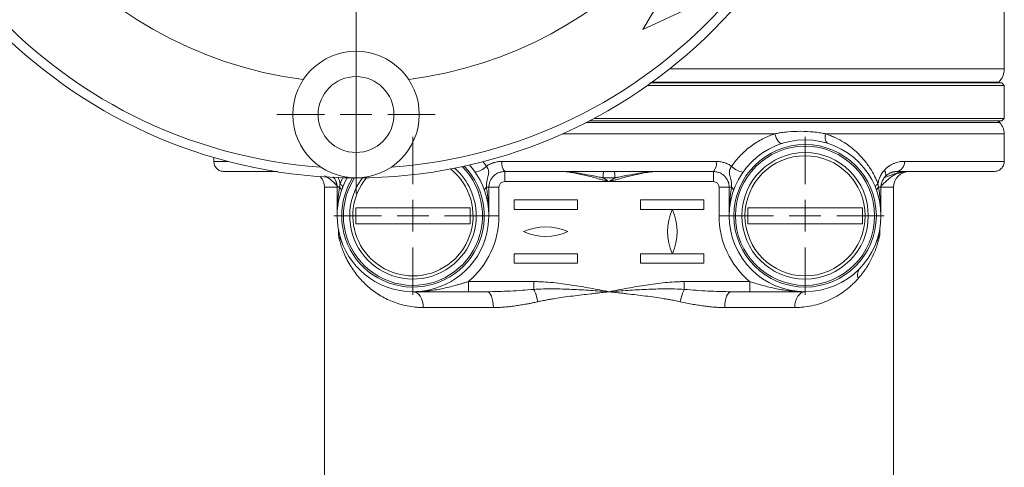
# Model space of a CAD drawing. Header units: millimetres. Extents: x 38 to 1003, y -143 to 975.
# Tile 23 of 29: x 847 to 1003, y 639 to 710. Entities that reach past the tile are written whole.
import ezdxf

# ---------------------------------------------------------------- set-up
doc = ezdxf.new("R2010")
doc.units = ezdxf.units.MM

# ---------------------------------------------------------------- blocks, each defined once
blk = doc.blocks.new('SW_CENTERMARKSYMBOL_6')
at = {"color": 0, "linetype": 'Continuous', "lineweight": 0}
blk.add_line((0, -5), (0, -82.5), dxfattribs=at)
blk = doc.blocks.new('SW_CENTERMARKSYMBOL_7')
at = {"color": 0, "linetype": 'Continuous', "lineweight": 0}
for p, q in [((0, 5), (0, 12.5)), ((0, 0), (0, 2.5)), ((-5, 0), (-12.5, 0)), ((0, 0), (-2.5, 0)), ((0, 0), (2.5, 0)), ((0, 0), (0, -2.5)), ((5, 0), (12.5, 0)), ((0, -5), (0, -12.5))]:
    blk.add_line(p, q, dxfattribs=at)
blk = doc.blocks.new('SW_CENTERMARKSYMBOL_9')
at = {"color": 0, "linetype": 'Continuous', "lineweight": 0}
for p, q in [((0, 5), (0, 12.5)), ((0, 0), (0, 2.5)), ((-5, 0), (-12.5, 0)), ((0, 0), (-2.5, 0)), ((0, 0), (2.5, 0)), ((0, 0), (0, -2.5)), ((5, 0), (12.5, 0)), ((0, -5), (0, -12.5))]:
    blk.add_line(p, q, dxfattribs=at)
blk = doc.blocks.new('SW_CENTERMARKSYMBOL_10')
at = {"color": 0, "linetype": 'Continuous', "lineweight": 0}
for p, q in [((0, 5), (0, 12.5)), ((0, 0), (0, 2.5)), ((-5, 0), (-12.5, 0)), ((0, 0), (-2.5, 0)), ((0, 0), (2.5, 0)), ((0, 0), (0, -2.5)), ((5, 0), (12.5, 0)), ((0, -5), (0, -12.5))]:
    blk.add_line(p, q, dxfattribs=at)

msp = doc.modelspace()

# ---------------------------------------------------------------- linework, layer by layer
at = {"color": 7, "linetype": 'Continuous', "lineweight": 15}
for p, q in [((1002.76, 702.4), (1002.76, 718.02)), ((949.81, 715.71), (945.61, 708.59)), ((945.61, 708.59), (953.34, 712.17)), ((1002.76, 699.76), (946.34, 699.76)), ((946.9, 700.16), (1002.36, 700.16)), ((1001.76, 700.16), (1001.88, 700.28)), ((1002.76, 699.76), (1002.36, 700.16)), ((1002.76, 694.56), (1002.76, 699.76)), ((937.89, 694.56), (1002.76, 694.56)), ((1002.36, 694.16), (1002.76, 694.56)), ((1002.36, 694.16), (937.13, 694.16)), ((1002.03, 693.89), (1001.76, 694.16)), ((1002.76, 687.76), (1002.76, 692.12)), ((877.76, 688.39), (877.76, 687.76)), ((957.2, 687.76), (923.33, 687.76)), ((956.76, 686.16), (923.76, 686.16)), ((923.76, 686.16), (923.76, 684.56)), ((956.76, 684.56), (956.76, 686.16)), ((986.62, 686.07), (986.96, 686.14)), ((986.96, 686.11), (987.38, 686.16)), ((895.26, 683.66), (895.26, 632.66)), ((897.26, 679.16), (897.26, 683.66)), ((921.26, 683.66), (920.88, 683.66)), ((921.26, 683.66), (921.26, 679.16)), ((921.26, 683.66), (922.86, 683.66)), ((922.86, 683.66), (922.86, 679.16)), ((923.76, 684.56), (940.26, 684.56)), ((940.26, 684.56), (956.76, 684.56)), ((957.66, 683.66), (959.26, 683.66)), ((957.66, 679.16), (957.66, 683.66)), ((959.65, 683.66), (959.26, 683.66)), ((959.26, 679.16), (959.26, 683.66)), ((983.26, 683.66), (983.26, 679.16)), ((985.26, 632.66), (985.26, 683.66)), ((900.21, 677.91), (900.21, 680.41)), ((900.21, 680.41), (918.32, 680.41)), ((918.32, 680.41), (918.32, 677.91)), ((925.26, 680.16), (925.26, 681.66)), ((925.26, 681.66), (935.26, 681.66)), ((935.26, 680.16), (935.26, 681.66)), ((945.26, 681.66), (955.26, 681.66)), ((945.26, 680.16), (945.26, 681.66)), ((955.26, 681.66), (955.26, 680.16)), ((962.21, 677.91), (962.21, 680.41)), ((962.21, 680.41), (980.32, 680.41)), ((980.32, 680.41), (980.32, 677.91)), ((921.26, 679.16), (922.86, 679.16)), ((935.26, 680.16), (925.26, 680.16)), ((950.21, 680.16), (945.26, 680.16)), ((950.24, 680.11), (950.21, 680.16)), ((950.28, 680.11), (950.31, 680.16)), ((955.26, 680.16), (950.31, 680.16)), ((957.66, 679.16), (959.26, 679.16)), ((918.32, 677.91), (900.21, 677.91)), ((980.32, 677.91), (962.21, 677.91)), ((897.46, 676.12), (897.47, 676.11)), ((925.26, 673.16), (935.26, 673.16)), ((925.26, 671.66), (925.26, 673.16)), ((935.26, 673.16), (935.26, 671.66)), ((945.26, 671.66), (945.26, 673.16)), ((945.26, 673.16), (950.21, 673.16)), ((950.21, 673.16), (950.24, 673.2)), ((950.28, 673.2), (950.31, 673.16)), ((950.31, 673.16), (955.26, 673.16)), ((955.26, 673.16), (955.26, 671.66)), ((935.26, 671.66), (925.26, 671.66)), ((955.26, 671.66), (945.26, 671.66)), ((918.03, 668.76), (918.03, 667.16)), ((918.03, 668.76), (928.37, 668.76)), ((928.37, 668.76), (928.37, 667.52)), ((952.16, 668.76), (962.5, 668.76)), ((952.16, 667.52), (952.16, 668.76)), ((962.5, 667.16), (962.5, 668.76)), ((918.03, 667.16), (920.96, 667.16)), ((959.57, 667.16), (962.5, 667.16)), ((921.97, 664.66), (910.89, 664.66)), ((969.63, 664.66), (958.55, 664.66))]:
    msp.add_line(p, q, dxfattribs=at)
at = {"color": 8, "linetype": 'Continuous', "lineweight": 15}
for p, q in [((949.88, 702.4), (1002.76, 702.4)), ((947.07, 700.28), (1001.88, 700.28)), ((936.61, 693.89), (1002.03, 693.89)), ((932.91, 692.12), (966.48, 692.12)), ((974.5, 692.12), (1002.76, 692.12)), ((920.3, 687.74), (920.88, 686.99)), ((895.26, 683.66), (897.26, 683.66)), ((983.26, 683.66), (985.26, 683.66)), ((897.46, 676.86), (897.46, 676.12)), ((983.06, 676.96), (983.06, 676.11))]:
    msp.add_line(p, q, dxfattribs=at)
at = {"color": 7, "linetype": 'Continuous', "lineweight": 15, "flags": 128}
for points in [[(966.48, 692.12), (966.58, 691.8), (966.71, 691.49), (966.85, 691.21), (967.01, 690.97), (967.18, 690.78), (967.34, 690.65), (967.5, 690.59), (967.64, 690.6)], [(974.89, 690.6), (974.75, 690.67), (974.64, 690.78), (974.55, 690.93), (974.48, 691.12), (974.44, 691.35), (974.43, 691.59), (974.45, 691.85), (974.5, 692.12)], [(897.65, 683.66), (897.56, 683.66), (897.48, 683.66), (897.42, 683.66), (897.36, 683.66), (897.32, 683.66), (897.29, 683.66), (897.27, 683.66), (897.26, 683.66)], [(897.73, 684.23), (897.84, 684.15), (897.93, 684.06), (898.01, 683.98), (898.07, 683.9), (898.11, 683.83), (898.14, 683.76), (898.14, 683.69), (898.13, 683.64)], [(982.4, 683.64), (982.38, 683.69), (982.39, 683.76), (982.41, 683.83), (982.46, 683.9), (982.52, 683.98), (982.59, 684.06), (982.69, 684.15), (982.79, 684.23)], [(983.26, 683.66), (983.26, 683.66), (983.24, 683.66), (983.21, 683.66), (983.16, 683.66), (983.11, 683.66), (983.04, 683.66), (982.97, 683.66), (982.88, 683.66)], [(910.89, 664.66), (910.86, 665.15), (910.77, 665.62), (910.62, 666.05), (910.42, 666.43), (910.17, 666.74), (909.89, 666.97), (909.58, 667.11), (909.26, 667.16)], [(921.97, 664.66), (921.95, 665.15), (921.9, 665.62), (921.8, 666.05), (921.68, 666.43), (921.52, 666.74), (921.35, 666.97), (921.16, 667.11), (920.96, 667.16)], [(958.55, 664.66), (958.57, 665.15), (958.63, 665.62), (958.72, 666.05), (958.85, 666.43), (959, 666.74), (959.18, 666.97), (959.37, 667.11), (959.57, 667.16)], [(969.63, 664.66), (969.66, 665.15), (969.76, 665.62), (969.91, 666.05), (970.11, 666.43), (970.36, 666.74), (970.64, 666.97), (970.94, 667.11), (971.26, 667.16)]]:
    msp.add_lwpolyline(points, dxfattribs=at)
at = {"color": 8, "linetype": 'Continuous', "lineweight": 15, "flags": 128}
for points in [[(880.03, 687.76), (879.99, 687.76), (878.9, 687.76), (878.17, 687.76), (877.81, 687.76), (877.76, 687.76)], [(1002.76, 687.76), (1002.72, 687.76), (1002.36, 687.76), (1001.63, 687.76), (1000.54, 687.76), (999.1, 687.76), (997.31, 687.76), (995.19, 687.76), (992.75, 687.76), (990, 687.76), (986.96, 687.76)]]:
    msp.add_lwpolyline(points, dxfattribs=at)
at = {"color": 7, "linetype": 'Continuous', "lineweight": 15}
for centre, radius in [((900.26, 765.16), 80), ((900.26, 695.16), 10), ((900.26, 695.16), 6), ((971.26, 679.16), 12), ((971.26, 679.16), 11.27), ((971.26, 679.16), 11), ((971.26, 679.16), 10), ((971.26, 679.16), 9.5)]:
    msp.add_circle(centre, radius, dxfattribs=at)
for centre, radius, start, end in [((900.26, 765.16), 78.5, 0, 265.9275), ((900.26, 765.16), 65, 0, 262.6388), ((900.26, 765.16), 78.5, 274.0725, 0), ((900.26, 765.16), 65, 277.3612, 0), ((999.76, 702.4), 3, 315, 0), ((1000.26, 692.12), 2.5, 0, 45), ((909.26, 679.16), 12, 180, 42.0148), ((909.26, 679.16), 11, 180, 45.0062), ((909.26, 679.16), 10, 0, 48.8637), ((918.62, 689.18), 3.15, 278.274, 315.8305), ((925.13, 687.39), 1.84, 168.3742, 221.9449), ((955.4, 687.39), 1.84, 318.0551, 11.6258), ((961.91, 689.18), 3.15, 224.1696, 261.726), ((985.53, 687.58), 1.44, 279.4357, 7.0356), ((892.76, 683.66), 2.5, 0, 42.8761), ((909.26, 679.16), 12, 149.9338, 180), ((909.26, 679.16), 11, 146.9424, 180), ((909.26, 679.16), 10, 143.0849, 0), ((909.26, 679.16), 9.5, 140.701, 270), ((909.26, 679.16), 9.5, 270, 51.2476), ((987.76, 683.66), 2.5, 90, 180), ((897.37, 683.16), 0.568, 356.7679, 61.1323), ((923.76, 683.66), 0.9, 90, 180), ((956.76, 683.66), 0.9, 0, 90), ((983.15, 683.16), 0.568, 118.8671, 183.2314), ((909.26, 679.16), 13.6, 310.1192, 0), ((958.05, 676.66), 8.54, 156.1459, 203.8541), ((942.47, 676.66), 8.54, 336.1459, 23.8541), ((971.26, 679.16), 13.6, 180, 229.8808), ((930.26, 668.87), 8.54, 65.8105, 114.1895), ((930.26, 684.45), 8.54, 245.8105, 294.1895)]:
    msp.add_arc(centre, radius, start, end, dxfattribs=at)
at = {"color": 8, "linetype": 'Continuous', "lineweight": 15}
for start, end in [(180, 44.1335), (147.8152, 180)]:
    msp.add_arc((909.26, 679.16), 11.27, start, end, dxfattribs=at)
at = {"color": 7, "linetype": 'Continuous', "lineweight": 15}
for points, knots in [([(946.72, 700.16), (947.24, 700.16), (950.45, 700.16), (956.22, 700.16), (963.87, 700.16), (971.1, 700.16), (977.81, 700.16), (983.87, 700.16), (989.19, 700.16), (993.68, 700.16), (997.25, 700.16), (999.82, 700.16), (1001.46, 700.16), (1001.66, 700.16), (1001.76, 700.16)], [0, 0, 0, 0, 0.017464, 0.106786, 0.196107, 0.285428, 0.37475, 0.464071, 0.553393, 0.642714, 0.732036, 0.821357, 0.910679, 1, 1, 1, 1]), ([(959.65, 686.99), (959.71, 687.08), (959.82, 687.23), (960.04, 687.53), (960.44, 688.04), (961.3, 689.02), (962.69, 690.23), (964.22, 691.18), (965.34, 691.7), (965.9, 691.92), (966.23, 692.04), (966.39, 692.09), (966.48, 692.12)], [0, 0, 0, 0, 0.0344679, 0.0630166, 0.1259714, 0.2516691, 0.5020659, 0.7514192, 0.8758174, 0.9379374, 0.9659732, 1, 1, 1, 1]), ([(966.48, 692.12), (966.6, 692.15), (966.84, 692.19), (967.18, 692.25), (967.57, 692.31), (968.02, 692.37), (969.04, 692.48), (970.56, 692.54), (972.07, 692.47), (973.05, 692.36), (973.53, 692.29), (974.01, 692.21), (974.33, 692.15), (974.5, 692.12)], [0, 0, 0, 0, 0.043589, 0.085181, 0.124783, 0.187029, 0.249929, 0.500677, 0.751141, 0.813358, 0.875868, 0.935053, 1, 1, 1, 1]), ([(974.5, 692.12), (974.64, 692.07), (974.9, 691.99), (975.41, 691.79), (976.26, 691.43), (977.69, 690.64), (979.22, 689.47), (980.57, 688.05), (981.51, 686.77), (982.14, 685.69), (982.48, 684.98), (982.66, 684.56), (982.75, 684.34), (982.79, 684.23)], [0, 0, 0, 0, 0.040568, 0.070995, 0.141996, 0.284038, 0.497408, 0.642641, 0.78356, 0.89154, 0.94571, 0.972841, 1, 1, 1, 1]), ([(877.76, 687.76), (877.79, 687.56), (877.83, 687.14), (878.2, 686.6), (878.75, 686.23), (879.16, 686.18), (879.37, 686.16)], [0, 0, 0, 0, 0.240695, 0.50016, 0.759543, 1, 1, 1, 1]), ([(920.88, 686.99), (920.9, 686.97), (920.93, 686.92), (920.98, 686.85), (921.02, 686.78), (921.08, 686.68), (921.14, 686.55), (921.21, 686.33), (921.25, 686.05), (921.21, 685.7), (921.12, 685.31), (921, 684.87), (920.91, 684.42), (920.88, 684.07), (920.87, 683.87), (920.87, 683.75), (920.88, 683.69), (920.88, 683.66)], [0, 0, 0, 0, 0.0251312, 0.0490709, 0.0717575, 0.0931462, 0.1411503, 0.1877644, 0.2873444, 0.3953267, 0.5153816, 0.6529988, 0.8118551, 0.9021277, 0.9504346, 0.9752469, 1, 1, 1, 1]), ([(920.88, 686.99), (920.93, 687.03), (921.03, 687.1), (921.19, 687.19), (921.35, 687.28), (921.52, 687.36), (921.69, 687.44), (921.87, 687.5), (922.09, 687.58), (922.36, 687.65), (922.68, 687.71), (922.94, 687.74), (923.16, 687.76), (923.27, 687.76), (923.33, 687.76)], [0, 0, 0, 0, 0.071317, 0.14245, 0.213529, 0.284682, 0.356039, 0.427728, 0.499875, 0.624759, 0.749762, 0.87482, 0.932201, 1, 1, 1, 1]), ([(957.2, 687.76), (957.26, 687.76), (957.36, 687.76), (957.58, 687.74), (957.85, 687.71), (958.17, 687.65), (958.48, 687.57), (958.79, 687.46), (959.09, 687.33), (959.38, 687.17), (959.56, 687.05), (959.65, 686.99)], [0, 0, 0, 0, 0.06779, 0.12519, 0.250258, 0.375252, 0.500166, 0.626099, 0.750924, 0.875327, 1, 1, 1, 1]), ([(959.65, 683.66), (959.65, 683.69), (959.65, 683.75), (959.65, 683.87), (959.65, 684.06), (959.62, 684.42), (959.53, 684.86), (959.41, 685.31), (959.31, 685.69), (959.28, 686.04), (959.31, 686.33), (959.39, 686.55), (959.46, 686.7), (959.55, 686.85), (959.61, 686.94), (959.65, 686.99)], [0, 0, 0, 0, 0.0244362, 0.048939, 0.0966821, 0.1861511, 0.3442674, 0.4817018, 0.6023323, 0.7110038, 0.8110814, 0.8580142, 0.9063301, 0.9506701, 1, 1, 1, 1]), ([(983.81, 686.38), (983.85, 686.42), (983.92, 686.5), (984.04, 686.62), (984.17, 686.73), (984.29, 686.83), (984.43, 686.93), (984.64, 687.09), (984.95, 687.27), (985.35, 687.45), (985.75, 687.59), (986.14, 687.69), (986.55, 687.75), (986.82, 687.76), (986.96, 687.76)], [0, 0, 0, 0, 0.04132, 0.083118, 0.125456, 0.168395, 0.211992, 0.256303, 0.379586, 0.507065, 0.626869, 0.748575, 0.872769, 1, 1, 1, 1]), ([(1001.16, 686.16), (1001.36, 686.18), (1001.78, 686.23), (1002.32, 686.6), (1002.69, 687.14), (1002.74, 687.56), (1002.76, 687.76)], [0, 0, 0, 0, 0.240445, 0.499842, 0.759318, 1, 1, 1, 1]), ([(887.86, 686.16), (886.92, 686.16), (884.49, 686.16), (881.86, 686.16), (879.8, 686.16), (879.51, 686.16), (879.37, 686.16)], [0, 0, 0, 0, 0.173893, 0.44917, 0.724633, 1, 1, 1, 1]), ([(897.26, 683.66), (897.26, 683.7), (897.26, 683.78), (897.25, 683.9), (897.24, 684.02), (897.22, 684.14), (897.19, 684.26), (897.16, 684.38), (897.12, 684.5), (897.06, 684.67), (896.95, 684.87), (896.81, 685.11), (896.69, 685.25), (896.63, 685.32)], [0, 0, 0, 0, 0.057397, 0.115194, 0.1737, 0.233212, 0.294013, 0.356368, 0.420523, 0.486704, 0.643064, 0.813668, 1, 1, 1, 1]), ([(923.76, 686.16), (923.71, 686.16), (923.61, 686.16), (923.46, 686.14), (923.24, 686.11), (923.03, 686.05), (922.72, 685.94), (922.39, 685.77), (922.01, 685.46), (921.7, 685.1), (921.49, 684.73), (921.38, 684.42), (921.31, 684.17), (921.27, 683.91), (921.27, 683.74), (921.26, 683.66)], [0, 0, 0, 0, 0.038464, 0.080388, 0.125773, 0.212338, 0.251688, 0.390672, 0.502998, 0.634106, 0.752407, 0.815598, 0.877798, 0.939199, 1, 1, 1, 1]), ([(940.26, 684.56), (940.17, 684.58), (939.85, 684.67), (939.35, 684.81), (938.79, 684.96), (938.12, 685.14), (937.32, 685.35), (936.34, 685.59), (935.4, 685.81), (934.6, 685.96), (933.98, 686.06), (933.51, 686.12), (933.07, 686.15), (932.8, 686.16), (932.67, 686.16)], [0, 0, 0, 0, 0.03458, 0.126227, 0.19306, 0.252408, 0.387401, 0.504339, 0.63761, 0.754738, 0.82319, 0.88685, 0.945767, 1, 1, 1, 1]), ([(932.67, 686.16), (932.74, 686.16), (932.81, 686.16), (932.94, 686.16), (933.01, 686.15), (933.22, 686.15), (933.35, 686.14), (933.76, 686.11), (934.04, 686.08), (934.87, 685.98), (935.42, 685.9), (936.54, 685.71), (937.1, 685.6), (937.94, 685.44), (938.22, 685.38), (938.63, 685.3), (938.77, 685.27), (938.98, 685.23), (939.05, 685.22), (939.16, 685.19), (939.19, 685.19), (939.26, 685.17), (939.3, 685.16), (939.33, 685.16)], [0, 0, 0, 0, 0.03125, 0.03125, 0.0625, 0.0625, 0.125, 0.125, 0.25, 0.25, 0.5, 0.5, 0.75, 0.75, 0.875, 0.875, 0.9375, 0.9375, 0.96875, 0.96875, 0.984375, 0.984375, 1, 1, 1, 1]), ([(939.44, 686.16), (939.42, 686.16), (939.41, 686.14), (939.39, 686.04), (939.37, 685.96), (939.35, 685.77), (939.35, 685.65), (939.34, 685.4), (939.33, 685.28), (939.33, 685.16)], [0, 0, 0, 0, 0.25, 0.25, 0.5, 0.5, 0.75, 0.75, 1, 1, 1, 1]), ([(939.33, 685.16), (939.41, 685.11), (939.56, 685.01), (939.8, 684.86), (940.03, 684.71), (940.19, 684.61), (940.26, 684.56)], [0, 0, 0, 0, 0.24946, 0.499279, 0.749459, 1, 1, 1, 1]), ([(947.85, 686.16), (947.78, 686.16), (947.63, 686.16), (947.4, 686.15), (947.16, 686.13), (946.9, 686.1), (946.63, 686.07), (946.34, 686.03), (945.85, 685.95), (945.12, 685.81), (944.19, 685.59), (943.2, 685.35), (942.4, 685.14), (941.73, 684.96), (941.17, 684.81), (940.68, 684.67), (940.35, 684.58), (940.26, 684.56)], [0, 0, 0, 0, 0.030422, 0.062363, 0.095836, 0.130854, 0.167426, 0.20556, 0.245266, 0.362386, 0.495663, 0.612595, 0.747593, 0.806936, 0.873773, 0.965419, 1, 1, 1, 1]), ([(940.26, 684.56), (940.28, 684.57), (940.32, 684.6), (940.4, 684.65), (940.53, 684.73), (940.73, 684.86), (940.97, 685.01), (941.12, 685.11), (941.19, 685.16)], [0, 0, 0, 0, 0.062496, 0.124993, 0.249987, 0.499977, 0.764123, 1, 1, 1, 1]), ([(941.09, 686.16), (941.1, 686.16), (941.12, 686.14), (941.14, 686.04), (941.15, 685.96), (941.17, 685.77), (941.18, 685.65), (941.19, 685.4), (941.19, 685.28), (941.19, 685.16)], [0, 0, 0, 0, 0.25, 0.25, 0.5, 0.5, 0.75, 0.75, 1, 1, 1, 1]), ([(941.19, 685.16), (941.23, 685.16), (941.26, 685.17), (941.33, 685.19), (941.37, 685.19), (941.47, 685.22), (941.54, 685.23), (941.75, 685.27), (941.89, 685.3), (942.31, 685.38), (942.59, 685.44), (943.43, 685.6), (943.99, 685.71), (945.1, 685.9), (945.66, 685.98), (946.49, 686.08), (946.76, 686.11), (947.17, 686.14), (947.31, 686.15), (947.51, 686.15), (947.58, 686.16), (947.72, 686.16), (947.79, 686.16), (947.85, 686.16)], [0, 0, 0, 0, 0.015625, 0.015625, 0.03125, 0.03125, 0.0625, 0.0625, 0.125, 0.125, 0.25, 0.25, 0.5, 0.5, 0.75, 0.75, 0.875, 0.875, 0.9375, 0.9375, 0.96875, 0.96875, 1, 1, 1, 1]), ([(959.26, 683.66), (959.26, 683.71), (959.26, 683.8), (959.25, 683.95), (959.23, 684.09), (959.2, 684.24), (959.16, 684.38), (959.11, 684.52), (959.02, 684.76), (958.83, 685.1), (958.52, 685.46), (958.14, 685.77), (957.81, 685.94), (957.5, 686.05), (957.26, 686.11), (957, 686.15), (956.84, 686.16), (956.76, 686.16)], [0, 0, 0, 0, 0.034687, 0.069542, 0.104604, 0.13991, 0.175495, 0.211396, 0.247647, 0.365942, 0.497068, 0.609373, 0.748354, 0.787709, 0.874259, 0.941021, 1, 1, 1, 1]), ([(982.79, 684.23), (982.8, 684.29), (982.82, 684.39), (982.85, 684.55), (982.89, 684.71), (982.93, 684.86), (982.99, 685.01), (983.04, 685.16), (983.11, 685.31), (983.21, 685.52), (983.36, 685.79), (983.57, 686.1), (983.73, 686.29), (983.81, 686.38)], [0, 0, 0, 0, 0.062514, 0.125091, 0.187905, 0.25113, 0.314938, 0.379494, 0.444958, 0.511484, 0.669478, 0.831768, 1, 1, 1, 1]), ([(983.89, 685.32), (983.86, 685.28), (983.8, 685.21), (983.72, 685.1), (983.64, 684.98), (983.57, 684.86), (983.51, 684.74), (983.44, 684.6), (983.38, 684.43), (983.33, 684.24), (983.29, 684.05), (983.27, 683.86), (983.26, 683.72), (983.26, 683.66)], [0, 0, 0, 0, 0.095229, 0.186377, 0.273595, 0.357056, 0.436958, 0.513524, 0.618378, 0.718395, 0.814574, 0.908035, 1, 1, 1, 1]), ([(983.89, 685.32), (983.99, 685.42), (984.04, 685.58), (984.01, 685.96), (983.93, 686.18), (983.81, 686.38)], [0, 0, 0, 0, 0.5, 0.5, 1, 1, 1, 1]), ([(985.76, 686.16), (985.71, 686.16), (985.61, 686.16), (985.46, 686.14), (985.32, 686.12), (985.18, 686.09), (985.05, 686.06), (984.93, 686.02), (984.78, 685.96), (984.6, 685.88), (984.4, 685.76), (984.22, 685.63), (984.05, 685.48), (983.94, 685.37), (983.89, 685.32)], [0, 0, 0, 0, 0.084505, 0.16498, 0.241428, 0.313856, 0.38227, 0.446676, 0.507084, 0.620043, 0.725687, 0.824129, 0.915509, 1, 1, 1, 1]), ([(1001.16, 686.16), (1001.16, 686.16), (1001.15, 686.16), (1001.13, 686.16), (1001.09, 686.16), (1001.05, 686.16), (1001, 686.16), (1000.93, 686.16), (1000.86, 686.16), (1000.77, 686.16), (1000.68, 686.16), (1000.57, 686.16), (1000.28, 686.16), (999.69, 686.16), (998.56, 686.16), (997.13, 686.16), (995.41, 686.16), (993.41, 686.16), (991.64, 686.16), (990.28, 686.16), (989.43, 686.16), (988.56, 686.16), (987.65, 686.16), (986.73, 686.16), (986.08, 686.16), (985.76, 686.16)], [0, 0, 0, 0, 0.018202, 0.03639, 0.054567, 0.072738, 0.090904, 0.109068, 0.127235, 0.145407, 0.163587, 0.181779, 0.199984, 0.299971, 0.39997, 0.499977, 0.599997, 0.699944, 0.799905, 0.833282, 0.866623, 0.899946, 0.93327, 0.966615, 1, 1, 1, 1]), ([(897.26, 679.16), (897.26, 679.18), (897.26, 679.23), (897.26, 679.32), (897.26, 679.49), (897.27, 679.82), (897.29, 680.36), (897.32, 680.93), (897.37, 681.59), (897.44, 682.23), (897.53, 682.98), (897.61, 683.44), (897.65, 683.66)], [0, 0, 0, 0, 0.016004, 0.031288, 0.062574, 0.125144, 0.250272, 0.426023, 0.500443, 0.690119, 0.856653, 1, 1, 1, 1]), ([(897.73, 684.23), (897.72, 684.14), (897.71, 684.05), (897.68, 683.86), (897.66, 683.76), (897.65, 683.66)], [0, 0, 0, 0, 0.5, 0.5, 1, 1, 1, 1]), ([(920.88, 683.66), (920.77, 683.56), (920.68, 683.46), (920.58, 683.28), (920.56, 683.2), (920.59, 683.13)], [0, 0, 0, 0, 0.5, 0.5, 1, 1, 1, 1]), ([(920.88, 683.66), (920.9, 683.53), (920.95, 683.25), (921.01, 682.83), (921.07, 682.38), (921.12, 681.9), (921.17, 681.4), (921.21, 680.86), (921.25, 680.21), (921.26, 679.64), (921.26, 679.26), (921.26, 679.16)], [0, 0, 0, 0, 0.089079, 0.183583, 0.283513, 0.388872, 0.499659, 0.617321, 0.749784, 0.931887, 1, 1, 1, 1]), ([(959.26, 679.16), (959.26, 679.26), (959.26, 679.64), (959.28, 680.21), (959.31, 680.86), (959.36, 681.51), (959.43, 682.21), (959.53, 682.96), (959.61, 683.43), (959.65, 683.66)], [0, 0, 0, 0, 0.068142, 0.25022, 0.382674, 0.500348, 0.681982, 0.84853, 1, 1, 1, 1]), ([(959.65, 683.66), (959.76, 683.56), (959.85, 683.46), (959.95, 683.28), (959.96, 683.2), (959.94, 683.13)], [0, 0, 0, 0, 0.5, 0.5, 1, 1, 1, 1]), ([(982.88, 683.66), (982.86, 683.76), (982.85, 683.86), (982.82, 684.05), (982.81, 684.14), (982.79, 684.23)], [0, 0, 0, 0, 0.5, 0.5, 1, 1, 1, 1]), ([(910.89, 664.66), (910.78, 664.66), (910.56, 664.66), (910.23, 664.67), (909.91, 664.69), (909.28, 664.75), (907.93, 664.95), (906, 665.53), (903.95, 666.57), (902.45, 667.68), (901.37, 668.69), (900.62, 669.51), (899.94, 670.39), (899.3, 671.35), (898.74, 672.36), (898.34, 673.24), (898.08, 673.92), (897.93, 674.36), (897.79, 674.8), (897.67, 675.24), (897.56, 675.67), (897.5, 675.96), (897.47, 676.11)], [0, 0, 0, 0, 0.016658, 0.031389, 0.04699, 0.062725, 0.12525, 0.249826, 0.374089, 0.498232, 0.560428, 0.622484, 0.685817, 0.747059, 0.81234, 0.872441, 0.896402, 0.919236, 0.940973, 0.961651, 0.98131, 1, 1, 1, 1]), ([(897.47, 676.11), (897.5, 676.04), (897.53, 675.98), (897.59, 675.85), (897.62, 675.79), (897.71, 675.62), (897.76, 675.51), (897.87, 675.3), (897.91, 675.2), (897.98, 675.05), (898, 675), (898.03, 674.94), (898.04, 674.91), (898.06, 674.86), (898.07, 674.84), (898.07, 674.82)], [0, 0, 0, 0, 0.125, 0.125, 0.25, 0.25, 0.5, 0.5, 0.75, 0.75, 0.875, 0.875, 0.9375, 0.9375, 1, 1, 1, 1]), ([(983.06, 676.11), (983.04, 676.03), (983.01, 675.87), (982.96, 675.64), (982.9, 675.4), (982.84, 675.17), (982.77, 674.93), (982.7, 674.69), (982.62, 674.45), (982.54, 674.21), (982.38, 673.74), (982.1, 673.04), (981.69, 672.19), (981.23, 671.37), (980.79, 670.69), (980.38, 670.13), (980.02, 669.66), (979.76, 669.37), (979.63, 669.22)], [0, 0, 0, 0, 0.025225, 0.051159, 0.077826, 0.105244, 0.133433, 0.162409, 0.192189, 0.222787, 0.254216, 0.374231, 0.504311, 0.625689, 0.752595, 0.834065, 0.916519, 1, 1, 1, 1]), ([(983.06, 676.11), (983.04, 676.07), (983.01, 676), (982.95, 675.88), (982.84, 675.67), (982.71, 675.4), (982.57, 675.1), (982.49, 674.92), (982.45, 674.82)], [0, 0, 0, 0, 0.070767, 0.122982, 0.246864, 0.496631, 0.732488, 1, 1, 1, 1]), ([(980, 670.93), (979.81, 670.73), (979.67, 670.46), (979.54, 669.86), (979.55, 669.53), (979.63, 669.22)], [0, 0, 0, 0, 0.5, 0.5, 1, 1, 1, 1]), ([(909.26, 667.16), (909.37, 667.16), (909.75, 667.16), (910.34, 667.18), (910.99, 667.23), (911.77, 667.3), (912.7, 667.42), (913.82, 667.63), (914.89, 667.87), (915.8, 668.1), (916.51, 668.3), (917.04, 668.46), (917.54, 668.61), (917.87, 668.71), (918.03, 668.76)], [0, 0, 0, 0, 0.036351, 0.12946, 0.197701, 0.258495, 0.394292, 0.513562, 0.644058, 0.761879, 0.826607, 0.887911, 0.945732, 1, 1, 1, 1]), ([(928.37, 668.76), (928.51, 668.76), (928.76, 668.76), (929.27, 668.74), (930.15, 668.71), (931.9, 668.56), (934.38, 668.23), (937.33, 667.72), (939.29, 667.35), (940.26, 667.16)], [0, 0, 0, 0, 0.0338048, 0.0635504, 0.12687, 0.2529102, 0.5031329, 0.7519505, 1, 1, 1, 1]), ([(940.26, 667.16), (941.24, 667.35), (943.19, 667.72), (946.14, 668.23), (948.63, 668.56), (950.38, 668.71), (951.26, 668.74), (951.77, 668.76), (952.02, 668.76), (952.16, 668.76)], [0, 0, 0, 0, 0.248061, 0.496888, 0.747111, 0.873143, 0.936457, 0.966172, 1, 1, 1, 1]), ([(962.5, 668.76), (962.6, 668.73), (962.82, 668.66), (963.14, 668.56), (963.48, 668.46), (963.83, 668.36), (964.2, 668.25), (964.79, 668.09), (965.63, 667.87), (966.7, 667.63), (967.83, 667.42), (968.76, 667.3), (969.54, 667.23), (970.19, 667.18), (970.77, 667.16), (971.16, 667.16), (971.26, 667.16)], [0, 0, 0, 0, 0.035789, 0.073168, 0.112117, 0.152614, 0.194642, 0.238184, 0.356003, 0.486508, 0.60576, 0.741546, 0.802325, 0.87056, 0.963655, 1, 1, 1, 1]), ([(979.63, 669.22), (979.55, 669.12), (979.37, 668.93), (979.11, 668.66), (978.84, 668.39), (978.56, 668.13), (978.27, 667.88), (977.98, 667.64), (977.42, 667.2), (976.57, 666.62), (975.36, 665.95), (974.07, 665.41), (972.68, 664.99), (971.57, 664.79), (970.81, 664.71), (970.43, 664.68), (970.04, 664.66), (969.77, 664.66), (969.63, 664.66)], [0, 0, 0, 0, 0.035783, 0.071502, 0.107165, 0.142778, 0.178348, 0.213881, 0.249386, 0.375706, 0.498759, 0.626037, 0.748721, 0.874126, 0.905724, 0.937002, 0.966977, 1, 1, 1, 1]), ([(918.03, 667.16), (917.92, 667.16), (917.71, 667.16), (917.29, 667.16), (916.58, 667.16), (915.2, 667.16), (913.35, 667.16), (911.6, 667.16), (910.26, 667.16), (909.59, 667.16), (909.26, 667.16)], [0, 0, 0, 0, 0.034381, 0.066801, 0.132802, 0.262204, 0.513503, 0.758335, 0.879366, 1, 1, 1, 1]), ([(928.37, 667.52), (927.12, 667.42), (925.88, 667.33), (924.03, 667.23), (923.41, 667.21), (922.18, 667.17), (921.57, 667.16), (920.96, 667.16)], [0, 0, 0, 0, 0.5, 0.5, 0.75, 0.75, 1, 1, 1, 1]), ([(940.26, 667.16), (940.2, 667.16), (940.14, 667.17), (940.02, 667.18), (939.96, 667.18), (939.77, 667.19), (939.65, 667.2), (939.28, 667.23), (939.04, 667.25), (938.3, 667.3), (937.81, 667.33), (936.33, 667.43), (935.35, 667.48), (933.38, 667.57), (932.39, 667.6), (930.89, 667.61), (930.39, 667.61), (929.38, 667.58), (928.88, 667.56), (928.37, 667.52)], [0, 0, 0, 0, 0.015625, 0.015625, 0.03125, 0.03125, 0.0625, 0.0625, 0.125, 0.125, 0.25, 0.25, 0.5, 0.5, 0.75, 0.75, 0.875, 0.875, 1, 1, 1, 1]), ([(929, 665.58), (928.92, 665.94), (928.83, 666.32), (928.61, 667), (928.49, 667.3), (928.37, 667.52)], [0, 0, 0, 0, 0.5, 0.5, 1, 1, 1, 1]), ([(940.26, 667.16), (940.14, 667.14), (939.65, 667.09), (938.92, 667.01), (938.08, 666.91), (936.65, 666.74), (934.97, 666.54), (933.08, 666.29), (931.91, 666.11), (931.01, 665.97), (930.33, 665.85), (929.67, 665.72), (929.22, 665.63), (929, 665.58)], [0, 0, 0, 0, 0.03355, 0.126265, 0.193355, 0.252447, 0.504109, 0.637145, 0.75404, 0.818062, 0.877766, 0.938227, 1, 1, 1, 1]), ([(952.16, 667.52), (951.65, 667.56), (951.14, 667.58), (950.14, 667.61), (949.64, 667.61), (948.14, 667.6), (947.15, 667.57), (945.18, 667.48), (944.19, 667.43), (942.72, 667.33), (942.23, 667.3), (941.49, 667.25), (941.24, 667.23), (940.88, 667.2), (940.75, 667.19), (940.57, 667.18), (940.51, 667.18), (940.39, 667.17), (940.32, 667.16), (940.26, 667.16)], [0, 0, 0, 0, 0.125, 0.125, 0.25, 0.25, 0.5, 0.5, 0.75, 0.75, 0.875, 0.875, 0.9375, 0.9375, 0.96875, 0.96875, 0.984375, 0.984375, 1, 1, 1, 1]), ([(951.53, 665.58), (951.38, 665.61), (951.08, 665.67), (950.63, 665.76), (950.12, 665.86), (949.51, 665.97), (948.62, 666.11), (947.45, 666.29), (945.56, 666.54), (943.88, 666.74), (942.44, 666.91), (941.61, 667.01), (940.87, 667.09), (940.39, 667.14), (940.26, 667.16)], [0, 0, 0, 0, 0.0413276, 0.0820713, 0.1222355, 0.1819342, 0.2459611, 0.3628509, 0.4958922, 0.7475536, 0.8066438, 0.8737356, 0.9664497, 1, 1, 1, 1]), ([(952.16, 667.52), (952.04, 667.3), (951.92, 667), (951.7, 666.32), (951.6, 665.94), (951.53, 665.58)], [0, 0, 0, 0, 0.5, 0.5, 1, 1, 1, 1]), ([(959.57, 667.16), (958.96, 667.16), (958.35, 667.17), (957.12, 667.21), (956.5, 667.23), (954.64, 667.33), (953.4, 667.42), (952.16, 667.52)], [0, 0, 0, 0, 0.25, 0.25, 0.5, 0.5, 1, 1, 1, 1]), ([(971.26, 667.16), (971.24, 667.16), (971.2, 667.16), (971.12, 667.16), (970.97, 667.16), (970.68, 667.16), (970.1, 667.16), (968.92, 667.16), (967.18, 667.16), (965.32, 667.16), (963.95, 667.16), (963.23, 667.16), (962.82, 667.16), (962.61, 667.16), (962.5, 667.16)], [0, 0, 0, 0, 0.007535, 0.015069, 0.030139, 0.060283, 0.120615, 0.24163, 0.486432, 0.737734, 0.867161, 0.93318, 0.965572, 1, 1, 1, 1]), ([(929, 665.58), (928.79, 665.53), (928.39, 665.45), (927.8, 665.32), (927.11, 665.19), (926.34, 665.06), (925.45, 664.92), (924.58, 664.81), (923.71, 664.73), (922.84, 664.67), (922.26, 664.66), (921.97, 664.66)], [0, 0, 0, 0, 0.087231, 0.170181, 0.248859, 0.376012, 0.498302, 0.625982, 0.748543, 0.874239, 1, 1, 1, 1]), ([(957.48, 664.69), (957.35, 664.7), (957.09, 664.71), (956.68, 664.74), (956.27, 664.78), (955.84, 664.83), (955.41, 664.88), (954.97, 664.94), (954.36, 665.03), (953.56, 665.16), (952.57, 665.35), (951.88, 665.5), (951.53, 665.58)], [0, 0, 0, 0, 0.067379, 0.136143, 0.206309, 0.277892, 0.350904, 0.425361, 0.501273, 0.657933, 0.82415, 1, 1, 1, 1]), ([(958.55, 664.66), (958.37, 664.66), (958.02, 664.66), (957.66, 664.68), (957.48, 664.69)], [0, 0, 0, 0, 0.511229, 1, 1, 1, 1])]:
    msp.add_open_spline(points, degree=3, knots=knots, dxfattribs=at)
at = {"color": 8, "linetype": 'Continuous', "lineweight": 15}
for points, knots in [([(897.4, 683.73), (897.39, 683.75), (896.93, 684.25), (896.35, 684.91), (895.45, 685.39), (895.29, 685.47)], [0, 0, 0, 0, 0.021378, 0.826099, 1, 1, 1, 1]), ([(897.42, 685.29), (897.48, 685.15), (897.63, 684.82), (897.69, 684.45), (897.73, 684.23)], [0, 0, 0, 0, 0.430849, 1, 1, 1, 1]), ([(897.73, 684.23), (897.87, 684.57), (898, 684.91), (898.17, 685.23), (898.17, 685.23)], [0, 0, 0, 0, 0.979539, 1, 1, 1, 1]), ([(986.78, 686.03), (986.48, 685.98), (985.64, 685.84), (984.41, 685), (983.66, 684.25), (983.17, 683.76)], [0, 0, 0, 0, 0.161723, 0.45036, 1, 1, 1, 1]), ([(983.69, 685.16), (984.25, 685.37), (985.1, 685.69), (986.15, 686.04), (986.74, 686.09), (986.96, 686.11)], [0, 0, 0, 0, 0.549604, 0.828366, 1, 1, 1, 1]), ([(982.88, 683.66), (983, 682.91), (983.19, 681.68), (983.22, 680.45), (983.23, 679.96)], [0, 0, 0, 0, 0.607808, 1, 1, 1, 1])]:
    msp.add_open_spline(points, degree=3, knots=knots, dxfattribs=at)
at = {"color": 7, "linetype": 'Continuous', "lineweight": 15}
msp.add_open_spline([(939.33, 685.16), (939.95, 685.16), (940.58, 685.16), (941.19, 685.16)], degree=3, dxfattribs=at)

# ---------------------------------------------------------------- block references
at = {"color": 7, "linetype": 'Continuous', "lineweight": 0}
for name, p in [('SW_CENTERMARKSYMBOL_6', (900.26, 765.16)), ('SW_CENTERMARKSYMBOL_7', (900.26, 695.16)), ('SW_CENTERMARKSYMBOL_9', (909.26, 679.16)), ('SW_CENTERMARKSYMBOL_10', (971.26, 679.16))]:
    msp.add_blockref(name, p, dxfattribs=at)

doc.saveas('drawing.dxf')
